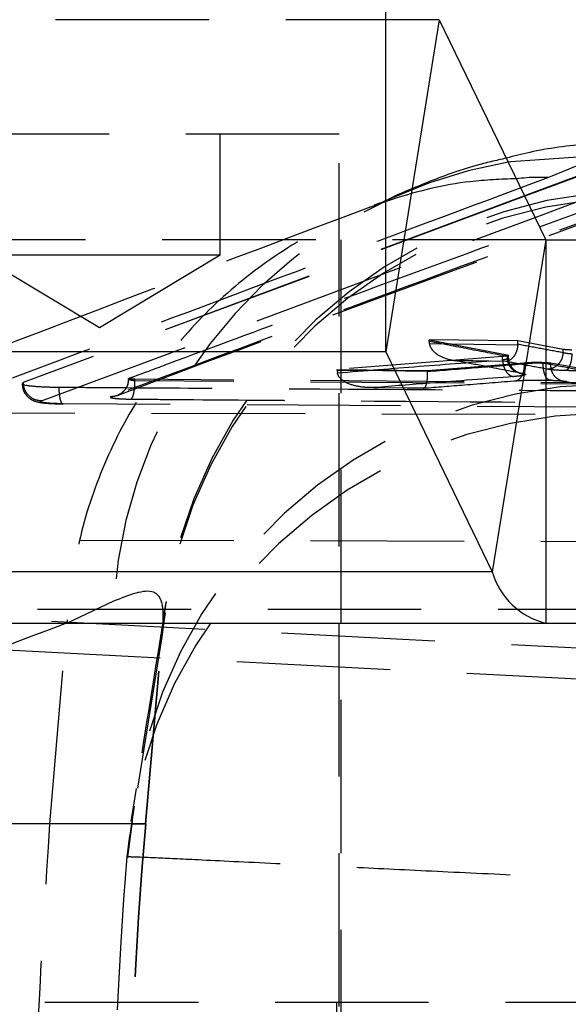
# Model space of a CAD drawing. Extents: x 67 to 774, y 19 to 566.
# Tile 19 of 44: x 294 to 303, y 293 to 310. Entities that reach past the tile are written whole.
import ezdxf

# ---------------------------------------------------------------- set-up
doc = ezdxf.new("R2010")
doc.units = 0
doc.header["$LTSCALE"] = 2
doc.linetypes.add('HIDDEN', pattern=[1.905, 1.27, -0.635])
doc.layers.get('0').update_dxf_attribs({"linetype": 'CONTINUOUS'})
doc.layers.add('FORMATO', color=179, linetype='CONTINUOUS')
doc.styles.add('SLDTEXTSTYLE0', font='TXT', dxfattribs={"width": 0.75})
doc.dimstyles.new('SLDDIMSTYLE2', dxfattribs={"dimtxt": 7, "dimasz": 6.604, "dimexe": 0, "dimexo": 0.0625, "dimgap": 1.75, "dimtad": 1, "dimdec": 3, "dimrnd": 1e-09, "dimzin": 12, "dimtxsty": 'SLDTEXTSTYLE0', "dimsah": 1, "dimcen": 0.09, "dimazin": 3, "dimtfac": 1, "dimtdec": 3, "dimtofl": 0, "dimtmove": 0, "dimatfit": 3, "dimtolj": 1, "dimtzin": 12})

# ---------------------------------------------------------------- blocks, each defined once
blk = doc.blocks.new('_D_7')
at = {"layer": 'FORMATO'}
for p, q in [((241.132, 318.789), (347.56, 318.789)), ((345.56, 318.789), (345.56, 261.589)), ((241.132, 261.589), (347.56, 261.589))]:
    blk.add_line(p, q, dxfattribs=at)
for points in [[(345.56, 318.789), (344.544, 312.185), (346.576, 312.185)], [(345.56, 261.589), (346.576, 268.193), (344.544, 268.193)]]:
    blk.add_solid(points, dxfattribs=at)
at = {"layer": 'FORMATO', "insert": (336.537, 284.138), "char_height": 7, "attachment_point": 1, "rotation": 90, "style": 'SLDTEXTSTYLE0'}
blk.add_mtext('57,2', dxfattribs=at)

msp = doc.modelspace()

# ---------------------------------------------------------------- linework, layer by layer
at = {"color": 7, "linetype": 'CONTINUOUS'}
for p, q in [((299.790582, 310.564105), (299.790582, 304.214104)), ((300.678843, 309.712027), (299.791978, 304.212765)), ((300.678843, 309.712027), (302.443093, 306.065444)), ((303.876747, 307.459548), (302.090762, 306.793686)), ((303.366352, 307.46075), (302.487716, 307.096508)), ((302.338787, 306.281038), (305.310051, 307.37276)), ((302.443093, 306.065444), (301.556228, 300.566183)), ((302.444489, 306.064105), (302.444489, 299.714105)), ((302.444489, 306.064105), (304.899489, 306.064105)), ((288.44432, 304.214104), (299.790582, 304.214104)), ((299.791978, 304.212765), (301.556228, 300.566183)), ((111.912867, 299.714105), (315.387866, 299.714105))]:
    msp.add_line(p, q, dxfattribs=at)
at = {"color": 7, "linetype": 'HIDDEN'}
for p, q in [((300.678843, 309.712027), (282.38711, 309.712027)), ((299.024053, 307.814105), (291.086553, 307.814105)), ((297.055304, 305.814104), (297.055304, 307.814105)), ((299.024053, 274.314104), (299.024053, 307.814105)), ((302.090762, 306.793686), (293.795323, 303.700923)), ((302.093845, 306.787314), (293.795323, 303.699535)), ((294.095187, 303.396232), (302.262996, 306.437692)), ((302.443093, 306.065444), (284.151361, 306.065444)), ((302.444489, 306.064105), (285.790412, 306.064105)), ((299.055305, 299.714105), (299.055305, 306.064105)), ((293.055304, 305.814104), (295.055304, 305.814104)), ((293.055304, 305.814104), (295.055304, 304.612384)), ((295.055304, 305.814104), (297.055304, 305.814104)), ((295.055304, 304.612384), (297.055304, 305.814104)), ((301.978449, 304.390018), (300.51116, 304.411111)), ((300.51116, 304.411111), (301.801994, 304.161419)), ((300.51116, 304.382856), (300.51116, 304.411111)), ((300.51116, 304.382856), (300.513685, 304.348457)), ((302.727353, 304.250462), (301.978449, 304.390018)), ((301.978449, 304.340123), (301.978449, 304.390018)), ((301.978114, 304.32767), (301.978449, 304.340123)), ((302.727353, 304.200389), (302.727353, 304.250462)), ((302.727353, 304.200389), (302.727353, 304.200163)), ((301.725256, 304.134189), (298.99041, 303.917038)), ((300.485642, 303.902081), (302.088614, 304.030182)), ((301.725256, 304.078738), (301.725256, 304.134189)), ((301.725349, 304.078694), (301.725256, 304.078738)), ((301.801884, 304.133385), (301.801993, 304.13342)), ((301.801993, 304.161419), (301.823102, 304.15398)), ((301.801994, 304.13342), (301.801994, 304.161419)), ((301.823583, 304.1157), (301.823583, 304.152626)), ((302.088614, 304.007432), (302.088614, 304.030182)), ((302.398015, 304.018068), (302.398015, 304.035536)), ((298.99041, 303.917038), (300.485642, 303.902081)), ((298.99041, 303.90177), (298.99041, 303.917038)), ((298.99041, 303.90177), (298.993129, 303.861908)), ((300.485642, 303.88645), (300.485642, 303.902081)), ((300.485732, 303.87914), (300.485642, 303.88645)), ((302.088614, 304.007432), (302.088611, 304.007298)), ((302.398016, 304.018041), (302.398016, 304.018068)), ((302.524098, 304.02537), (303.340883, 303.874657)), ((302.524098, 303.997724), (302.524098, 304.02537)), ((302.524098, 303.997505), (302.524098, 303.997724)), ((295.537757, 303.767252), (295.540942, 303.769009)), ((295.642601, 303.730375), (295.642601, 303.755766)), ((304.899489, 303.685409), (295.642601, 303.755765)), ((304.899489, 303.662109), (295.642601, 303.730354)), ((299.604623, 303.62051), (300.420996, 303.61249)), ((307.656834, 303.262434), (294.454804, 303.349643)), ((292.107361, 303.200707), (304.899489, 303.172959)), ((304.899489, 301.061028), (291.586187, 301.093656)), ((294.517543, 299.714936), (295.291495, 300.082613)), ((290.221352, 299.945967), (304.899489, 299.945967)), ((312.018245, 298.839349), (290.221352, 299.945967)), ((294.234296, 296.392318), (294.517543, 299.714936)), ((294.517998, 299.720947), (294.517543, 299.714936)), ((295.821181, 296.392318), (296.104931, 299.635599)), ((299.055305, 280.664104), (299.055305, 299.714105)), ((289.719358, 299.464248), (311.479911, 298.359474)), ((296.086839, 299.487684), (295.587905, 296.392318)), ((295.816053, 296.392318), (296.086839, 299.487684)), ((296.10098, 299.596276), (296.086839, 299.487684)), ((295.665298, 296.97604), (295.576414, 296.431)), ((294.234296, 296.392318), (285.816502, 296.392318)), ((295.816053, 296.392318), (294.234296, 296.392318)), ((295.587905, 296.392318), (295.506524, 295.845616)), ((295.595791, 296.431154), (295.519121, 295.845145)), ((295.587905, 296.392318), (295.816053, 296.392318)), ((278.912867, 293.439105), (311.908434, 293.439105)), ((298.975481, 293.439105), (298.975481, 286.939104))]:
    msp.add_line(p, q, dxfattribs=at)
at = {"color": 8, "linetype": 'CONTINUOUS'}
for p, q in [((303.876747, 307.45071), (302.093845, 306.787314)), ((302.262996, 306.437692), (304.169127, 307.147483)), ((302.487716, 307.096508), (302.027342, 306.924772)), ((299.791978, 304.212765), (288.442923, 304.212765)), ((301.556228, 300.566183), (286.803499, 300.566183))]:
    msp.add_line(p, q, dxfattribs=at)
at = {"color": 8, "linetype": 'CONTINUOUS', "flags": 128}
msp.add_lwpolyline([(303.366352, 307.46075), (301.863268, 307.359659), (301.82041, 307.352487)], dxfattribs=at)
at = {"color": 7, "linetype": 'HIDDEN', "flags": 128}
for points in [[(300.513685, 304.348457), (301.248306, 304.337966), (301.978114, 304.32767)], [(301.779351, 304.050579), (301.234321, 304.058283), (301.185773, 304.058972), (300.985336, 304.061826)], [(300.485642, 303.88645), (299.740918, 303.894027), (298.99041, 303.90177)], [(293.795249, 303.700894), (293.791199, 303.699158), (293.787152, 303.697422)], [(299.600503, 303.617156), (300.145555, 303.611568), (300.414664, 303.608831)]]:
    msp.add_lwpolyline(points, dxfattribs=at)
at = {"color": 7, "linetype": 'HIDDEN'}
for centre, radius, start, end in [((303.180701, 299.564165), 7.906223, 99.907218, 176.2401486), ((304.099086, 298.849271), 8.032914, 91.0149486, 174.6641795), ((304.069889, 298.756917), 8.016428, 90.9147419, 174.769732), ((303.570634, 295.661535), 8.016109, 90.9523342, 174.7694129), ((303.495958, 295.175682), 8.017473, 90.9741785, 175.2068214), ((366.803627, 290.182209), 71.258691, 175.00040023, 184.99959977), ((366.803041, 290.182209), 71.253, 175, 185)]:
    msp.add_arc(centre, radius, start, end, dxfattribs=at)
at = {"color": 7, "linetype": 'CONTINUOUS'}
for centre, radius, start, end in [((302.444936, 306.065969), 0.001917, 195.8789379, 256.5007285), ((299.790133, 304.212239), 0.001919, 15.9133814, 76.466285), ((302.729299, 300.900038), 1.219654, 195.8863276, 256.4957642)]:
    msp.add_arc(centre, radius, start, end, dxfattribs=at)
at = {"color": 7, "linetype": 'HIDDEN'}
msp.add_ellipse((367.184237, 290.182209), major_axis=(71.905205, 0), ratio=0.990929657, start_param=3.062025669, end_param=3.220872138, dxfattribs=at)
at = {"color": 7, "linetype": 'CONTINUOUS'}
for points, knots in [([(303.816397, 307.659977), (303.595236, 307.65974), (303.02255, 307.659127), (302.335558, 307.560094), (301.916277, 307.451674), (301.788418, 307.418611)], [0, 0, 0, 0, 0.304246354, 0.787830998, 1, 1, 1, 1]), ([(302.487716, 307.096508), (302.422125, 307.098803), (302.243388, 307.105058), (302.065592, 307.088701), (301.953041, 307.078347)], [0, 0, 0, 0, 0.366968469, 1, 1, 1, 1])]:
    msp.add_open_spline(points, degree=3, knots=knots, dxfattribs=at)
at = {"color": 7, "linetype": 'HIDDEN'}
for points, knots in [([(301.788418, 307.418611), (301.618067, 307.37929), (301.13636, 307.2681), (300.454054, 307.010907), (299.916213, 306.783902), (299.67327, 306.65372), (299.640492, 306.636155)], [0, 0, 0, 0, 0.196233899, 0.554898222, 0.93994563, 1, 1, 1, 1]), ([(301.953041, 307.078347), (301.697833, 307.068008), (300.999197, 307.039706), (299.885081, 306.764721), (298.655685, 306.25677), (297.535127, 305.531404), (296.550032, 304.626728), (295.733271, 303.558904), (295.106245, 302.364371), (294.674129, 301.074103), (294.570042, 300.171999), (294.517998, 299.720947)], [0, 0, 0, 0, 0.067113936, 0.183725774, 0.300337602, 0.41694819, 0.533559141, 0.650169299, 0.766779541, 0.883389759, 1, 1, 1, 1]), ([(305.055228, 307.097113), (303.411431, 306.495144), (300.142966, 305.29821), (296.873394, 304.076734), (295.248177, 303.469571)], [0, 0, 0, 0, 0.50292647, 1, 1, 1, 1]), ([(295.351805, 303.485233), (295.663286, 303.603228), (298.929288, 304.840456), (302.193871, 306.031052), (305.147108, 307.108099)], [0, 0, 0, 0, 0.095370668, 1, 1, 1, 1]), ([(302.027342, 306.924772), (300.629542, 306.404446), (297.842158, 305.366854), (295.01888, 304.30275), (293.611402, 303.772267)], [0, 0, 0, 0, 0.5014740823, 1, 1, 1, 1]), ([(299.696641, 306.673147), (299.700253, 306.674064), (299.705902, 306.675498), (299.629559, 306.648567), (299.602034, 306.638858)], [0, 0, 0, 0, 0.639459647, 1, 1, 1, 1]), ([(299.534789, 306.606289), (297.136345, 305.704419), (294.242687, 304.616337), (291.264469, 303.44936), (290.754782, 303.249646)], [0, 0, 0, 0, 0.828861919, 1, 1, 1, 1]), ([(295.540942, 303.769009), (295.568409, 303.779297), (295.784415, 303.860204), (296.75455, 304.222941), (298.993788, 305.05618), (301.043061, 305.806575), (302.338787, 306.281038)], [0, 0, 0, 0, 0.0121164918, 0.0952855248, 0.4279623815, 1, 1, 1, 1]), ([(301.801994, 304.13342), (301.589676, 304.173944), (301.159369, 304.256073), (300.72912, 304.340226), (300.51116, 304.382856)], [0, 0, 0, 0, 0.4934085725, 1, 1, 1, 1]), ([(300.513685, 304.348457), (300.517921, 304.331149), (300.527994, 304.289995), (300.57523, 304.222775), (300.682221, 304.135526), (300.827471, 304.081975), (300.940657, 304.064812), (300.984387, 304.061889), (300.985336, 304.061826)], [0, 0, 0, 0, 0.075608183, 0.179782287, 0.367611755, 0.756434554, 0.99471933, 1, 1, 1, 1]), ([(301.978114, 304.32767), (301.97457, 304.29829), (301.96749, 304.239592), (301.933475, 304.161501), (301.885368, 304.09827), (301.832033, 304.062385), (301.795157, 304.052345), (301.780151, 304.050668), (301.779351, 304.050579)], [0, 0, 0, 0, 0.199626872, 0.398834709, 0.608817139, 0.841008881, 0.991530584, 1, 1, 1, 1]), ([(301.978449, 304.340123), (302.105919, 304.316173), (302.355543, 304.269272), (302.605189, 304.223021), (302.727353, 304.200389)], [0, 0, 0, 0, 0.510649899, 1, 1, 1, 1]), ([(302.727349, 304.200164), (302.723574, 304.168765), (302.716024, 304.105965), (302.669334, 304.022413), (302.602463, 303.958875), (302.543725, 303.933158), (302.500175, 303.923537), (302.48469, 303.922244), (302.473032, 303.921271)], [0, 0, 0, 0, 0.220305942, 0.440612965, 0.660921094, 0.881231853, 0.910584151, 1, 1, 1, 1]), ([(302.872916, 304.239514), (302.845131, 304.240601), (302.789563, 304.242776), (302.746416, 304.247255), (302.73014, 304.249994), (302.727353, 304.250462)], [0, 0, 0, 0, 0.453206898, 0.906382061, 1, 1, 1, 1]), ([(302.727353, 304.200163), (302.733761, 304.198133), (302.749129, 304.193263), (302.791131, 304.185359), (302.837027, 304.180501), (302.869355, 304.178557), (302.872916, 304.178343)], [0, 0, 0, 0, 0.2055344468, 0.4928630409, 0.9441339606, 1, 1, 1, 1]), ([(298.993129, 303.861908), (299.444924, 303.898443), (300.357615, 303.97225), (301.258123, 304.040938), (301.725318, 304.078691), (301.725349, 304.078694)], [0, 0, 0, 0, 0.494996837, 0.999966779, 1, 1, 1, 1]), ([(300.985336, 304.061826), (301.131807, 304.033299), (301.490674, 303.963406), (301.849579, 303.894922), (302.061998, 303.85439)], [0, 0, 0, 0, 0.408148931, 1, 1, 1, 1]), ([(301.821322, 304.152626), (301.820094, 304.150458), (301.817381, 304.145668), (301.780478, 304.13917), (301.741772, 304.135679), (301.725256, 304.134189)], [0, 0, 0, 0, 0.321682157, 0.71057448, 1, 1, 1, 1]), ([(301.725256, 304.078738), (301.725272, 304.07874), (301.741383, 304.08137), (301.77701, 304.088071), (301.804352, 304.09747), (301.822722, 304.108798), (301.826901, 304.120126), (301.813071, 304.128933), (301.802001, 304.133361), (301.801993, 304.133364)], [0, 0, 0, 0, 0.000167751, 0.177662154, 0.444481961, 0.499576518, 0.766813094, 0.999836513, 1, 1, 1, 1]), ([(301.725349, 304.078694), (301.728781, 304.047271), (301.735646, 303.984424), (301.770577, 303.900675), (301.816652, 303.840901), (301.864689, 303.807903), (301.89483, 303.80219), (301.907994, 303.799695)], [0, 0, 0, 0, 0.222949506, 0.445901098, 0.668851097, 0.855367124, 1, 1, 1, 1]), ([(302.473032, 303.921271), (302.350651, 303.943938), (302.119417, 303.986767), (301.888197, 304.030155), (301.779351, 304.050579)], [0, 0, 0, 0, 0.529254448, 1, 1, 1, 1]), ([(301.801994, 304.133364), (301.801986, 304.133366), (301.801952, 304.133371), (301.801914, 304.133379), (301.801884, 304.133385)], [0, 0, 0, 0, 0.225892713, 1, 1, 1, 1]), ([(301.801884, 304.133385), (301.803814, 304.101923), (301.807675, 304.038998), (301.850116, 303.956375), (301.906576, 303.895582), (301.953723, 303.878935), (301.973399, 303.871988)], [0, 0, 0, 0, 0.269088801, 0.538177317, 0.807266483, 1, 1, 1, 1]), ([(302.001847, 303.859415), (302.00485, 303.858754), (302.010489, 303.857512), (302.000734, 303.859918), (301.975264, 303.869692), (301.928196, 303.896025), (301.873217, 303.950172), (301.829953, 304.029607), (301.827583, 304.089102), (301.826495, 304.116413)], [0, 0, 0, 0, 0.112518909, 0.211299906, 0.287264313, 0.409762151, 0.603606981, 0.818031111, 1, 1, 1, 1]), ([(302.088614, 304.030182), (302.114595, 304.031874), (302.166557, 304.035257), (302.261143, 304.037426), (302.340517, 304.037244), (302.383458, 304.035969), (302.398015, 304.035536)], [0, 0, 0, 0, 0.284639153, 0.569275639, 0.853988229, 1, 1, 1, 1]), ([(302.398015, 304.035536), (302.424873, 304.034327), (302.478493, 304.031914), (302.508915, 304.027549), (302.524098, 304.02537)], [0, 0, 0, 0, 0.500900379, 1, 1, 1, 1]), ([(302.872916, 304.178217), (302.870966, 304.146747), (302.867066, 304.083809), (302.846394, 303.999976), (302.816498, 303.934395), (302.787827, 303.905357), (302.770668, 303.90036), (302.76681, 303.899236)], [0, 0, 0, 0, 0.226189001, 0.452373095, 0.678564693, 0.927746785, 1, 1, 1, 1]), ([(300.414664, 303.608831), (300.414957, 303.608738), (300.42462, 303.605651), (300.44196, 303.613288), (300.462864, 303.655686), (300.47715, 303.716861), (300.48581, 303.793128), (300.485758, 303.850457), (300.485732, 303.87914)], [0, 0, 0, 0, 0.0077557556, 0.2560038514, 0.4586831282, 0.6432732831, 0.8215241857, 1, 1, 1, 1]), ([(302.088614, 304.007298), (301.81687, 303.985752), (301.282559, 303.943388), (300.748282, 303.90031), (300.485732, 303.87914)], [0, 0, 0, 0, 0.508587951, 1, 1, 1, 1]), ([(301.910355, 303.728335), (301.918438, 303.728102), (301.935265, 303.727616), (301.971549, 303.736499), (302.016705, 303.765734), (302.059611, 303.829383), (302.08693, 303.913011), (302.088051, 303.975869), (302.088611, 304.007298)], [0, 0, 0, 0, 0.082559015, 0.171864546, 0.378901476, 0.585934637, 0.792965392, 1, 1, 1, 1]), ([(302.398015, 304.018068), (302.397997, 304.01807), (302.396876, 304.018148), (302.367841, 304.020146), (302.305964, 304.022312), (302.208683, 304.020209), (302.135383, 304.013978), (302.09852, 304.009049), (302.088629, 304.007434), (302.088614, 304.007432)], [0, 0, 0, 0, 0.000185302, 0.011740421, 0.296288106, 0.580764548, 0.882696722, 0.999819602, 1, 1, 1, 1]), ([(302.524098, 303.997724), (302.520357, 303.998965), (302.50814, 304.003017), (302.472081, 304.011055), (302.426655, 304.015339), (302.398015, 304.018041)], [0, 0, 0, 0, 0.1402363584, 0.4579365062, 1, 1, 1, 1]), ([(302.531014, 303.739017), (302.519825, 303.738796), (302.506791, 303.738538), (302.480095, 303.750472), (302.451364, 303.776164), (302.419978, 303.839876), (302.399742, 303.923627), (302.398591, 303.98657), (302.398016, 304.018041)], [0, 0, 0, 0, 0.155596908, 0.181244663, 0.385930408, 0.590619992, 0.795311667, 1, 1, 1, 1]), ([(302.76681, 303.899236), (302.758819, 303.899474), (302.693444, 303.901422), (302.601176, 303.906321), (302.516878, 303.914265), (302.486035, 303.919193), (302.473032, 303.921271)], [0, 0, 0, 0, 0.062252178, 0.509258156, 0.793104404, 1, 1, 1, 1]), ([(302.783878, 303.71855), (302.772074, 303.718547), (302.749645, 303.71854), (302.699255, 303.727702), (302.635491, 303.756157), (302.571993, 303.819747), (302.529975, 303.903296), (302.526055, 303.966103), (302.524096, 303.997506)], [0, 0, 0, 0, 0.0855887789, 0.1626328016, 0.3719775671, 0.5813160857, 0.7906588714, 1, 1, 1, 1]), ([(303.340771, 303.846956), (303.207381, 303.871333), (302.935145, 303.921086), (302.662932, 303.971694), (302.524098, 303.997505)], [0, 0, 0, 0, 0.489980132, 1, 1, 1, 1]), ([(303.338072, 303.909987), (303.314208, 303.908377), (303.252095, 303.904187), (303.150182, 303.900063), (303.010738, 303.896912), (302.882933, 303.896581), (302.795134, 303.898589), (302.76681, 303.899236)], [0, 0, 0, 0, 0.146783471, 0.382033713, 0.537435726, 0.850780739, 1, 1, 1, 1]), ([(295.248177, 303.469571), (295.287156, 303.47382), (295.365113, 303.482319), (295.462573, 303.552313), (295.529032, 303.651844), (295.537015, 303.730374), (295.540942, 303.769009)], [0, 0, 0, 0, 0.251988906, 0.503976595, 0.755967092, 1, 1, 1, 1]), ([(295.534976, 303.764328), (295.533, 303.732982), (295.528914, 303.66816), (295.490143, 303.593859), (295.456103, 303.560264), (295.445267, 303.549571)], [0, 0, 0, 0, 0.389614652, 0.805713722, 1, 1, 1, 1]), ([(295.642605, 303.755766), (295.627798, 303.756051), (295.598183, 303.75662), (295.563552, 303.759104), (295.541495, 303.762474), (295.536319, 303.765393), (295.537562, 303.767), (295.537757, 303.767252)], [0, 0, 0, 0, 0.239247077, 0.478514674, 0.717392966, 0.955564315, 1, 1, 1, 1]), ([(295.642605, 303.730398), (295.627766, 303.731296), (295.598005, 303.733097), (295.563482, 303.741026), (295.541562, 303.751785), (295.536329, 303.761179), (295.537554, 303.766387), (295.537757, 303.767252)], [0, 0, 0, 0, 0.235685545, 0.472681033, 0.711572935, 0.952103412, 1, 1, 1, 1]), ([(295.577504, 303.427018), (295.585951, 303.434354), (295.602846, 303.449025), (295.623958, 303.520353), (295.638959, 303.617296), (295.641387, 303.692668), (295.642601, 303.730354)], [0, 0, 0, 0, 0.250001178, 0.499998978, 0.750000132, 1, 1, 1, 1]), ([(299.600503, 303.617156), (299.599292, 303.617122), (299.521836, 303.614901), (299.365775, 303.624219), (299.176577, 303.67366), (299.058657, 303.747939), (299.007224, 303.807719), (298.997355, 303.845663), (298.993129, 303.861908)], [0, 0, 0, 0, 0.005212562, 0.333475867, 0.671851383, 0.835889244, 0.929741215, 1, 1, 1, 1]), ([(301.907994, 303.799695), (301.448027, 303.763722), (300.678831, 303.703566), (299.909704, 303.641934), (299.600503, 303.617156)], [0, 0, 0, 0, 0.597984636, 1, 1, 1, 1]), ([(300.414664, 303.608831), (300.641259, 303.627082), (301.139806, 303.667237), (301.638385, 303.70677), (301.910355, 303.728335)], [0, 0, 0, 0, 0.454510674, 1, 1, 1, 1]), ([(302.061998, 303.85439), (302.078983, 303.850135), (302.115346, 303.841024), (302.103869, 303.829772), (302.067041, 303.818443), (302.013556, 303.809006), (301.938185, 303.802358), (301.907994, 303.799695)], [0, 0, 0, 0, 0.233759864, 0.500457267, 0.55546343, 0.821935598, 1, 1, 1, 1]), ([(301.910355, 303.728335), (301.931004, 303.72983), (302.004099, 303.735121), (302.151802, 303.741052), (302.350429, 303.743549), (302.469986, 303.740549), (302.531014, 303.739017)], [0, 0, 0, 0, 0.118587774, 0.419779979, 0.703826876, 1, 1, 1, 1]), ([(302.001949, 303.859656), (302.002194, 303.859549), (302.020702, 303.851511), (302.041488, 303.85296), (302.061998, 303.85439)], [0, 0, 0, 0, 0.013277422, 1, 1, 1, 1]), ([(302.531014, 303.739017), (302.536001, 303.738835), (302.59613, 303.73664), (302.681362, 303.731527), (302.751701, 303.723953), (302.776208, 303.719838), (302.783878, 303.71855)], [0, 0, 0, 0, 0.044891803, 0.541262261, 0.856423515, 1, 1, 1, 1]), ([(302.783878, 303.71855), (302.922931, 303.692705), (303.176999, 303.645481), (303.431085, 303.599002), (303.546107, 303.577961)], [0, 0, 0, 0, 0.547309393, 1, 1, 1, 1]), ([(293.776697, 303.683085), (293.779786, 303.647858), (293.785668, 303.580778), (293.834953, 303.49904), (293.892484, 303.442341), (293.950695, 303.407395), (294.004403, 303.386848), (294.070251, 303.37075), (294.164638, 303.358954), (294.302084, 303.350236), (294.411444, 303.349353), (294.449819, 303.349044)], [0, 0, 0, 0, 0.105804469, 0.20147875, 0.282521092, 0.35347935, 0.419034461, 0.496402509, 0.664908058, 0.882413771, 1, 1, 1, 1]), ([(293.784978, 303.684512), (293.782589, 303.680981), (293.774869, 303.669575), (293.857136, 303.652197), (294.018869, 303.635649), (294.209921, 303.627132), (294.338723, 303.625549), (294.382632, 303.625009)], [0, 0, 0, 0, 0.113141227, 0.365578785, 0.617824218, 0.869717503, 1, 1, 1, 1]), ([(294.095254, 303.396258), (294.056583, 303.401095), (293.97924, 303.41077), (293.880782, 303.481017), (293.810917, 303.580919), (293.800476, 303.659979), (293.795256, 303.699509)], [0, 0, 0, 0, 0.249997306, 0.499998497, 0.750000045, 1, 1, 1, 1]), ([(294.38263, 303.625009), (294.553921, 303.623786), (295.516305, 303.616913), (299.022101, 303.592483), (302.356302, 303.573009), (304.899489, 303.558154)], [0, 0, 0, 0, 0.04885917, 0.2745103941, 1, 1, 1, 1]), ([(294.382671, 303.625009), (294.382886, 303.61338), (294.383488, 303.580892), (294.38684, 303.529387), (294.393408, 303.474249), (294.402531, 303.426778), (294.413744, 303.388942), (294.426582, 303.362652), (294.440488, 303.347874), (294.450033, 303.349054), (294.454806, 303.349644)], [0, 0, 0, 0, 0.073776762, 0.206094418, 0.338414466, 0.470726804, 0.603055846, 0.735360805, 0.867679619, 1, 1, 1, 1]), ([(295.445267, 303.549571), (295.440732, 303.544524), (295.424315, 303.526258), (295.395694, 303.508532), (295.371386, 303.495783), (295.360944, 303.491429), (295.358584, 303.490562), (295.363131, 303.492222), (295.370511, 303.494971), (295.373716, 303.496165)], [0, 0, 0, 0, 0.096743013, 0.350146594, 0.493954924, 0.609675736, 0.725876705, 0.880987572, 1, 1, 1, 1]), ([(294.454806, 303.349644), (294.418863, 303.350161), (294.33094, 303.351427), (294.211245, 303.357826), (294.118299, 303.368606), (294.073101, 303.382032), (294.087934, 303.391569), (294.095187, 303.396232)], [0, 0, 0, 0, 0.148305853, 0.362792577, 0.577761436, 0.793533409, 1, 1, 1, 1]), ([(295.248177, 303.469571), (295.242889, 303.466818), (295.229204, 303.459694), (295.250629, 303.448423), (295.320917, 303.437662), (295.432533, 303.429662), (295.528671, 303.427908), (295.577504, 303.427018)], [0, 0, 0, 0, 0.135293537, 0.350108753, 0.56459474, 0.778838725, 1, 1, 1, 1]), ([(295.577504, 303.427018), (295.775251, 303.42539), (296.763988, 303.417251), (300.575224, 303.386809), (304.188764, 303.361923), (307.011301, 303.342484)], [0, 0, 0, 0, 0.051885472, 0.259427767, 1, 1, 1, 1]), ([(295.291495, 300.082613), (295.546703, 300.185938), (295.93379, 300.342656), (296.117414, 300.0566), (296.106458, 299.749716), (296.10098, 299.596276)], [0, 0, 0, 0, 0.491768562, 0.745887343, 1, 1, 1, 1]), ([(296.158763, 300.07243), (296.114049, 299.795109), (295.9478, 298.764014), (295.781264, 297.730232), (295.65952, 296.974493)], [0, 0, 0, 0, 0.2689573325, 1, 1, 1, 1]), ([(296.12127, 299.78098), (296.127139, 299.8512), (296.13548, 299.950984), (296.157272, 300.040131), (296.163729, 300.066543)], [0, 0, 0, 0, 0.703719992, 1, 1, 1, 1]), ([(285.816502, 296.392318), (287.186114, 296.922746), (290.087545, 298.046423), (292.987146, 299.14235), (294.517998, 299.720947)], [0, 0, 0, 0, 0.472047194, 1, 1, 1, 1]), ([(294.234296, 283.972101), (294.1022, 286.042137), (293.838006, 290.182209), (294.1022, 294.322282), (294.234296, 296.392318)], [0, 0, 0, 0, 0.500000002, 1, 1, 1, 1]), ([(295.506524, 295.845616), (295.521449, 295.84696), (295.554235, 295.849912), (295.946806, 295.833649), (296.702057, 295.798054), (297.796661, 295.744609), (299.146997, 295.678966), (300.529988, 295.612011), (302.055157, 295.538587), (303.149988, 295.485468), (303.697404, 295.458908)], [0, 0, 0, 0, 0.106310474, 0.233537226, 0.360763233, 0.523360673, 0.642349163, 0.761337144, 0.880668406, 1, 1, 1, 1])]:
    msp.add_open_spline(points, degree=3, knots=knots, dxfattribs=at)

# ---------------------------------------------------------------- dimensions: what is measured, and where the dimension line sits
at = {"layer": 'FORMATO'}
dim = msp.add_linear_dim(base=(345.560351, 261.589104), p1=(239.132216, 318.789104), p2=(239.132216, 261.589104), angle=90, dimstyle='SLDDIMSTYLE2', dxfattribs=at)
dim.commit()
dim.dimension.update_dxf_attribs({"geometry": '_D_7', "text_midpoint": (345.560351, 293.189363), "dimtype": 160})

doc.saveas('drawing.dxf')
